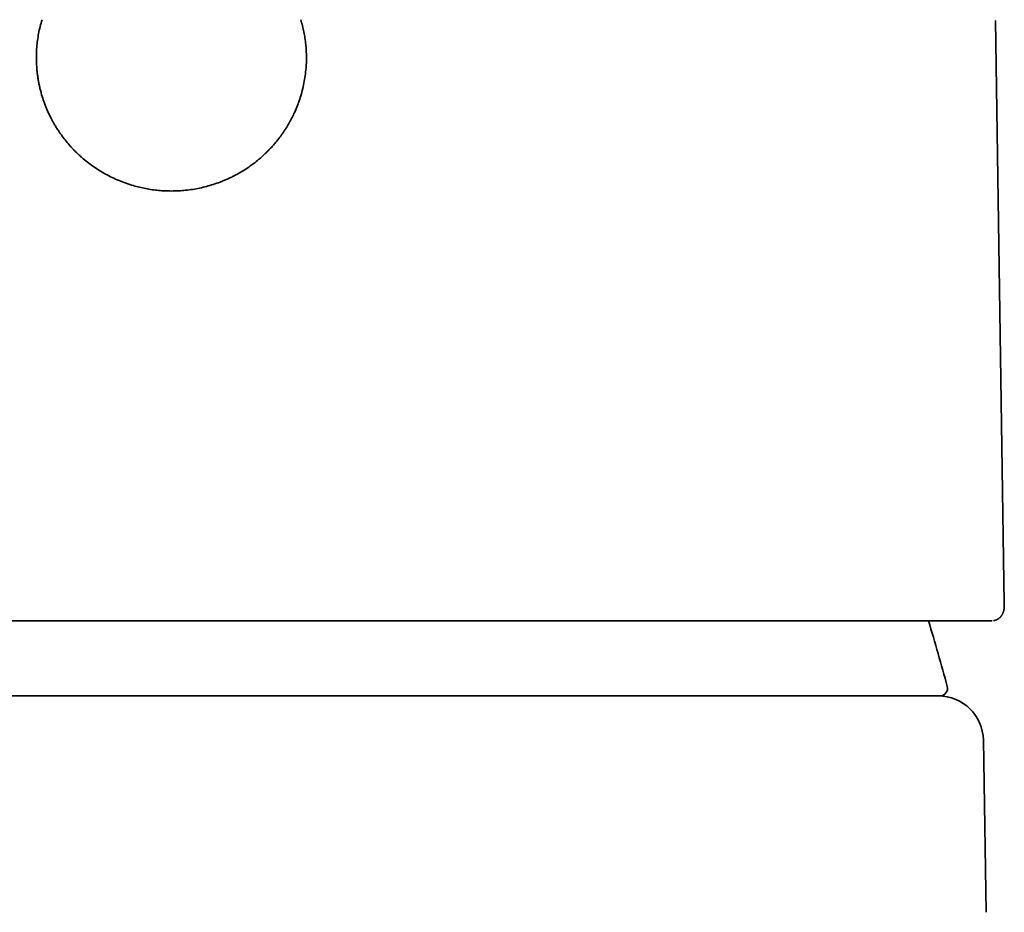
# Model space of a CAD drawing. Header units: millimetres. Extents: x 8 to 602, y 12 to 422.
# Tile 13 of 15: x 310 to 337, y 383 to 407. Entities that reach past the tile are written whole.
import ezdxf

# ---------------------------------------------------------------- set-up
doc = ezdxf.new("R2010")
doc.units = ezdxf.units.MM

msp = doc.modelspace()

# ---------------------------------------------------------------- linework, layer by layer
at = {"color": 7, "linetype": 'Continuous', "lineweight": 35}
for p, q in [((336.703, 391.703), (336.47, 407.242)), ((336.365, 391.241), (336.376, 391.241)), ((321.143, 389.241), (307.857, 389.241)), ((336.145, 388.061), (336.221, 383.474))]:
    msp.add_line(p, q, dxfattribs=at)
for centre, radius, start, end in [((277.251, 373.876), 60, 15.08663, 16.82294), ((334.99, 389.441), 0.2, 270, 15.0866), ((334.945, 388.041), 1.2, 0.955, 90)]:
    msp.add_arc(centre, radius, start, end, dxfattribs=at)
for points, knots in [([(314.5, 402.696), (314.443, 402.696), (314.328, 402.698), (314.157, 402.71), (313.988, 402.73), (313.819, 402.758), (313.652, 402.794), (313.476, 402.841), (313.292, 402.899), (313.103, 402.972), (312.919, 403.054), (312.74, 403.147), (312.57, 403.247), (312.409, 403.354), (312.259, 403.466), (312.144, 403.56), (312.061, 403.634), (312.008, 403.684), (311.955, 403.735), (311.903, 403.787), (311.852, 403.841), (311.781, 403.918), (311.693, 404.022), (311.59, 404.154), (311.505, 404.275), (311.435, 404.383), (311.392, 404.454), (311.364, 404.503), (311.35, 404.528), (311.336, 404.553), (311.322, 404.578), (311.309, 404.604), (311.269, 404.679), (311.208, 404.806), (311.133, 404.986), (311.068, 405.169), (311.022, 405.326), (310.99, 405.455), (310.969, 405.554), (310.95, 405.654), (310.935, 405.755), (310.922, 405.857), (310.909, 405.988), (310.9, 406.148), (310.9, 406.336), (310.909, 406.523), (310.929, 406.709), (310.959, 406.894), (310.999, 407.079), (311.034, 407.2), (311.051, 407.261)], [0, 0, 0, 0, 0.025814, 0.051517, 0.077167, 0.10282, 0.128534, 0.154364, 0.184915, 0.215317, 0.245663, 0.276049, 0.306568, 0.334891, 0.363075, 0.391196, 0.402244, 0.413299, 0.424364, 0.435446, 0.446547, 0.457673, 0.482992, 0.50819, 0.533322, 0.549902, 0.566493, 0.570842, 0.575194, 0.579548, 0.583905, 0.588265, 0.592628, 0.622291, 0.651693, 0.680925, 0.71008, 0.725354, 0.740645, 0.755967, 0.771334, 0.786758, 0.802252, 0.830638, 0.858838, 0.886936, 0.915016, 0.943164, 0.971464, 1, 1, 1, 1]), ([(317.949, 407.261), (317.964, 407.207), (317.995, 407.099), (318.032, 406.934), (318.061, 406.769), (318.082, 406.602), (318.095, 406.434), (318.101, 406.255), (318.097, 406.066), (318.081, 405.867), (318.054, 405.67), (318.015, 405.474), (317.967, 405.285), (317.909, 405.102), (317.844, 404.927), (317.784, 404.791), (317.736, 404.691), (317.703, 404.625), (317.668, 404.56), (317.632, 404.496), (317.594, 404.432), (317.539, 404.342), (317.463, 404.228), (317.364, 404.093), (317.27, 403.977), (317.184, 403.879), (317.126, 403.818), (317.087, 403.777), (317.066, 403.757), (317.046, 403.736), (317.025, 403.716), (317.004, 403.695), (316.942, 403.636), (316.836, 403.542), (316.682, 403.42), (316.522, 403.306), (316.383, 403.218), (316.267, 403.152), (316.176, 403.103), (316.084, 403.057), (315.99, 403.013), (315.894, 402.972), (315.77, 402.923), (315.618, 402.869), (315.437, 402.816), (315.253, 402.772), (315.068, 402.738), (314.88, 402.714), (314.691, 402.698), (314.564, 402.697), (314.5, 402.696)], [0, 0, 0, 0, 0.0253938, 0.0506669, 0.0758791, 0.1010905, 0.1263614, 0.1517515, 0.1817679, 0.2116592, 0.2415254, 0.2714671, 0.3015841, 0.3297644, 0.357857, 0.385942, 0.396992, 0.408058, 0.419145, 0.4302576, 0.4414008, 0.4525791, 0.477997, 0.5033489, 0.5286916, 0.5454412, 0.5622277, 0.5666324, 0.5710411, 0.575454, 0.5798714, 0.5842935, 0.5887208, 0.6185679, 0.6482114, 0.6777383, 0.7072368, 0.7227081, 0.7382085, 0.7537505, 0.7693468, 0.7850095, 0.8007508, 0.829362, 0.857795, 0.8861269, 0.9144356, 0.9427992, 0.9712951, 1, 1, 1, 1]), ([(336.417, 391.246), (336.42, 391.246), (336.428, 391.248), (336.442, 391.251), (336.457, 391.255), (336.471, 391.26), (336.484, 391.265), (336.496, 391.27), (336.509, 391.276), (336.526, 391.284), (336.545, 391.296), (336.565, 391.311), (336.583, 391.326), (336.597, 391.341), (336.608, 391.352), (336.615, 391.361), (336.621, 391.368), (336.628, 391.378), (336.636, 391.39), (336.644, 391.403), (336.653, 391.418), (336.66, 391.434), (336.666, 391.447), (336.67, 391.457), (336.673, 391.465), (336.676, 391.473), (336.679, 391.482), (336.682, 391.492), (336.685, 391.502), (336.687, 391.51), (336.689, 391.519), (336.691, 391.529), (336.693, 391.542), (336.695, 391.554), (336.697, 391.564), (336.698, 391.572), (336.699, 391.58), (336.699, 391.589), (336.7, 391.599), (336.701, 391.611), (336.702, 391.625), (336.703, 391.641), (336.703, 391.659), (336.703, 391.68), (336.703, 391.695), (336.703, 391.703)], [0, 0, 0, 0, 0.017708, 0.042186, 0.062652, 0.079367, 0.08973, 0.098798, 0.110176, 0.12517, 0.14385, 0.166232, 0.188094, 0.206075, 0.220235, 0.231573, 0.242683, 0.253758, 0.275897, 0.299582, 0.326899, 0.356757, 0.381454, 0.399583, 0.411729, 0.427827, 0.447867, 0.470908, 0.491949, 0.51026, 0.525859, 0.553618, 0.58503, 0.619406, 0.640838, 0.661614, 0.681742, 0.703929, 0.731804, 0.765376, 0.802239, 0.844145, 0.891083, 0.94304, 1, 1, 1, 1]), ([(292.635, 391.241), (292.644, 391.241), (292.662, 391.241), (292.698, 391.241), (292.741, 391.241), (292.792, 391.241), (292.85, 391.241), (292.908, 391.241), (292.964, 391.241), (293.016, 391.241), (293.071, 391.241), (293.129, 391.241), (293.191, 391.241), (293.259, 391.241), (293.34, 391.241), (293.437, 391.241), (293.551, 391.241), (293.673, 391.241), (293.801, 391.241), (293.924, 391.241), (294.041, 391.241), (294.148, 391.241), (294.237, 391.241), (294.305, 391.241), (294.35, 391.241), (294.396, 391.241), (294.442, 391.241), (294.489, 391.241), (294.573, 391.241), (294.696, 391.241), (294.862, 391.241), (295.033, 391.241), (295.21, 391.241), (295.393, 391.241), (295.582, 391.241), (295.771, 391.241), (295.96, 391.241), (296.148, 391.241), (296.341, 391.241), (296.539, 391.241), (296.744, 391.241), (296.968, 391.241), (297.212, 391.241), (297.478, 391.241), (297.749, 391.241), (298.027, 391.241), (298.309, 391.241), (298.596, 391.241), (298.887, 391.241), (299.184, 391.241), (299.48, 391.241), (299.773, 391.241), (300.062, 391.241), (300.356, 391.241), (300.654, 391.241), (300.957, 391.241), (301.263, 391.241), (301.565, 391.241), (301.862, 391.241), (302.155, 391.241), (302.45, 391.241), (302.748, 391.241), (303.048, 391.241), (303.368, 391.241), (303.71, 391.241), (304.076, 391.241), (304.446, 391.241), (304.819, 391.241), (305.162, 391.241), (305.474, 391.241), (305.755, 391.241), (305.98, 391.241), (306.149, 391.241), (306.26, 391.241), (306.372, 391.241), (306.485, 391.241), (306.597, 391.241), (306.806, 391.241), (307.111, 391.241), (307.515, 391.241), (307.922, 391.241), (308.33, 391.241), (308.741, 391.241), (309.109, 391.241), (309.434, 391.241), (309.714, 391.241), (309.995, 391.241), (310.278, 391.241), (310.558, 391.241), (310.833, 391.241), (311.14, 391.241), (311.482, 391.241), (311.861, 391.241), (312.24, 391.241), (312.62, 391.241), (312.998, 391.241), (313.374, 391.241), (313.749, 391.241), (314.124, 391.241), (314.51, 391.241), (314.906, 391.241), (315.311, 391.241), (315.715, 391.241), (316.119, 391.241), (316.522, 391.241), (316.881, 391.241), (317.195, 391.241), (317.466, 391.241), (317.736, 391.241), (318.006, 391.241), (318.279, 391.241), (318.556, 391.241), (318.875, 391.241), (319.232, 391.241), (319.625, 391.241), (320.015, 391.241), (320.404, 391.241), (320.756, 391.241), (321.073, 391.241), (321.354, 391.241), (321.577, 391.241), (321.744, 391.241), (321.853, 391.241), (321.963, 391.241), (322.072, 391.241), (322.181, 391.241), (322.372, 391.241), (322.645, 391.241), (322.998, 391.241), (323.347, 391.241), (323.693, 391.241), (324.037, 391.241), (324.377, 391.241), (324.706, 391.241), (325.022, 391.241), (325.326, 391.241), (325.628, 391.241), (325.929, 391.241), (326.228, 391.241), (326.546, 391.241), (326.881, 391.241), (327.231, 391.241), (327.575, 391.241), (327.915, 391.241), (328.247, 391.241), (328.572, 391.241), (328.891, 391.241), (329.204, 391.241), (329.505, 391.241), (329.793, 391.241), (330.069, 391.241), (330.339, 391.241), (330.605, 391.241), (330.865, 391.241), (331.12, 391.241), (331.362, 391.241), (331.594, 391.241), (331.814, 391.241), (332.029, 391.241), (332.24, 391.241), (332.445, 391.241), (332.657, 391.241), (332.875, 391.241), (333.1, 391.241), (333.317, 391.241), (333.528, 391.241), (333.713, 391.241), (333.876, 391.241), (334.017, 391.241), (334.127, 391.241), (334.207, 391.241), (334.259, 391.241), (334.311, 391.241), (334.362, 391.241), (334.413, 391.241), (334.505, 391.241), (334.637, 391.241), (334.801, 391.241), (334.958, 391.241), (335.107, 391.241), (335.248, 391.241), (335.366, 391.241), (335.465, 391.241), (335.547, 391.241), (335.625, 391.241), (335.699, 391.241), (335.769, 391.241), (335.835, 391.241), (335.903, 391.241), (335.975, 391.241), (336.047, 391.241), (336.113, 391.241), (336.172, 391.241), (336.224, 391.241), (336.269, 391.241), (336.308, 391.241), (336.34, 391.241), (336.357, 391.241), (336.365, 391.241)], [0, 0, 0, 0, 0.006133, 0.012259, 0.018378, 0.024494, 0.030609, 0.036724, 0.040844, 0.044966, 0.04909, 0.053218, 0.057349, 0.061643, 0.066001, 0.072095, 0.078183, 0.084268, 0.090352, 0.096436, 0.100899, 0.105365, 0.109834, 0.11159, 0.113347, 0.115105, 0.116864, 0.118623, 0.120384, 0.126147, 0.131902, 0.137651, 0.143396, 0.149138, 0.15488, 0.160623, 0.165889, 0.171159, 0.176434, 0.181716, 0.18705, 0.192433, 0.198885, 0.20533, 0.21177, 0.218209, 0.224649, 0.230976, 0.237309, 0.243649, 0.25, 0.255876, 0.261744, 0.267605, 0.273462, 0.279316, 0.28517, 0.291024, 0.296393, 0.301766, 0.307145, 0.312529, 0.317871, 0.323151, 0.329479, 0.335801, 0.342118, 0.348434, 0.354751, 0.359385, 0.364021, 0.368661, 0.370485, 0.37231, 0.374135, 0.375961, 0.377788, 0.379616, 0.38609, 0.392554, 0.399012, 0.405466, 0.411918, 0.418371, 0.422719, 0.427069, 0.431422, 0.435779, 0.44014, 0.44434, 0.448469, 0.454243, 0.460012, 0.465779, 0.471544, 0.47731, 0.482975, 0.488644, 0.494318, 0.5, 0.506132, 0.512257, 0.518377, 0.524493, 0.530607, 0.536723, 0.540843, 0.544965, 0.549089, 0.553217, 0.557349, 0.561643, 0.566001, 0.572095, 0.578183, 0.584268, 0.590352, 0.596436, 0.600899, 0.605365, 0.609834, 0.61159, 0.613347, 0.615105, 0.616864, 0.618623, 0.620384, 0.626147, 0.631902, 0.637651, 0.643396, 0.649138, 0.65488, 0.660623, 0.665889, 0.671159, 0.676434, 0.681716, 0.68705, 0.692433, 0.698885, 0.70533, 0.71177, 0.718209, 0.724649, 0.730976, 0.737309, 0.743649, 0.75, 0.755876, 0.761744, 0.767605, 0.773462, 0.779316, 0.78517, 0.791024, 0.796393, 0.801766, 0.807145, 0.812529, 0.817871, 0.823151, 0.829479, 0.835801, 0.842118, 0.848434, 0.854751, 0.859385, 0.864021, 0.868661, 0.870485, 0.87231, 0.874135, 0.875961, 0.877788, 0.879616, 0.88609, 0.892554, 0.899012, 0.905466, 0.911918, 0.918371, 0.922719, 0.927069, 0.931422, 0.935779, 0.94014, 0.944341, 0.94847, 0.954244, 0.960014, 0.965781, 0.971546, 0.977312, 0.982976, 0.988645, 0.994319, 1, 1, 1, 1]), ([(334.945, 389.241), (334.945, 389.241), (334.856, 389.241), (334.503, 389.241), (334.24, 389.241), (333.203, 389.241), (332.18, 389.241), (329.625, 389.241), (328.094, 389.241), (325.59, 389.241), (324.722, 389.241), (322.95, 389.241), (322.046, 389.241), (321.143, 389.241)], [0, 0, 0, 0, 0.125, 0.125, 0.25, 0.25, 0.5, 0.5, 0.75, 0.75, 0.875, 0.875, 1, 1, 1, 1]), ([(334.947, 389.241), (334.95, 389.241), (334.961, 389.241), (334.975, 389.241), (334.987, 389.241), (334.989, 389.241), (334.99, 389.241)], [0, 0, 0, 0, 0.081625, 0.387527, 0.693613, 1, 1, 1, 1])]:
    msp.add_open_spline(points, degree=3, knots=knots, dxfattribs=at)

doc.saveas('drawing.dxf')
